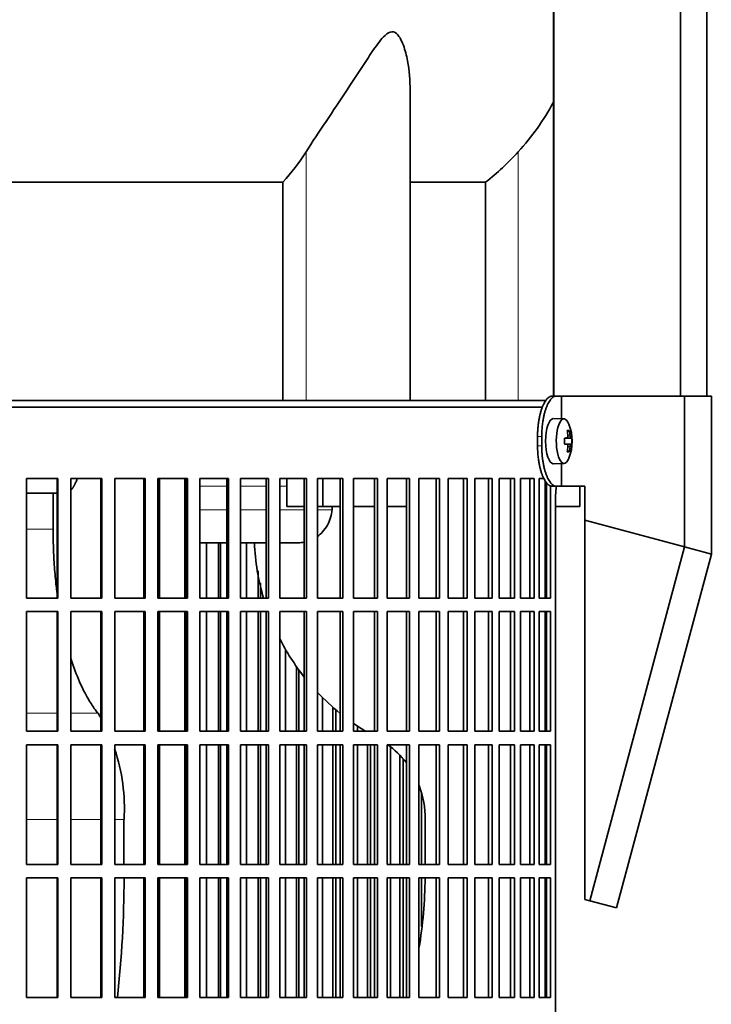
# Model space of a CAD drawing. Header units: millimetres. Extents: x 416 to 1308, y -2710 to 2025.
# Tile 20 of 27: x 1092 to 1245, y -405 to -187. Entities that reach past the tile are written whole.
import ezdxf

# ---------------------------------------------------------------- set-up
doc = ezdxf.new("R2010")
doc.units = ezdxf.units.MM
for name, color, linetype in [('M5X8_UNI7687', 7, 'Continuous'), ('MID_344-7', 7, 'Continuous'), ('VSI344-454_FILTR', 7, 'Continuous'), ('VSI344-454_SUPPO', 7, 'Continuous'), ('VSI344-454_TERMI', 7, 'Continuous'), ('VSI344_DIFFUSORE', 7, 'Continuous')]:
    doc.layers.add(name, color=color, linetype=linetype)

# ---------------------------------------------------------------- blocks, each defined once
blk = doc.blocks.new('SE3')
at = {"layer": 'M5X8_UNI7687', "color": 7, "linetype": 'Continuous', "lineweight": 35}
for p, q in [((1212.68, -275.05), (1210.33, -274.98)), ((1213.84, -277.64), (1213.43, -277.95)), ((1212.8, -279.32), (1213.39, -279.27)), ((1213.39, -280.69), (1212.8, -280.63)), ((1214.2, -279.27), (1212.81, -279.39)), ((1214.4, -279.28), (1212.81, -279.4)), ((1214.4, -280.67), (1212.81, -280.55)), ((1212.81, -280.56), (1214.2, -280.69)), ((1213.84, -282.31), (1213.43, -282.01)), ((1210.33, -284.98), (1212.68, -284.91))]:
    blk.add_line(p, q, dxfattribs=at)
at = {"layer": 'M5X8_UNI7687', "color": 4, "linetype": 'Continuous', "lineweight": 9}
for p, q in [((1213.55, -278.81), (1214.03, -278.77)), ((1212.8, -279.32), (1213.38, -279.27)), ((1213.38, -280.69), (1212.8, -280.63)), ((1214.03, -281.19), (1213.54, -281.14))]:
    blk.add_line(p, q, dxfattribs=at)
at = {"layer": 'M5X8_UNI7687', "color": 7, "linetype": 'Continuous', "lineweight": 35}
for centre, radius, start, end in [((1204.49, -279.98), 10, 337.7946, 22.2054), ((1204.8, -279.98), 9.62, 355.8727, 4.1273)]:
    blk.add_arc(centre, radius, start, end, dxfattribs=at)
for centre, major_axis, ratio, start_param, end_param in [((1212.66, -279.98), (0, -4.93), 0.34202, 2.444185, 6.283185), ((1210.31, -279.98), (0, -5), 0.34202, 3.141593, 6.283185), ((1206.56, -283.04), (7.67, 5.19), 0.199978, 0.212267, 0.361959), ((1204.55, -279.98), (0, 10), 0.906308, 4.833518, 4.948078), ((1204.45, -279.98), (0, 10), 0.965926, 4.833518, 4.948078), ((1204.5, -280.13), (9.97, 0.82), 0.029809, 0.468971, 0.583531), ((1207.61, -279.98), (0, -9.26), 0.562348, 1.49595, 1.645642), ((1204.5, -279.82), (9.97, -0.82), 0.029809, -0.583531, -0.468971), ((1204.55, -279.98), (0, -10), 0.906308, 1.335108, 1.449667), ((1204.45, -279.98), (0, -10), 0.965926, 1.335108, 1.449667), ((1204.5, -280.13), (9.97, 0.82), 0.029809, 0.112154, 0.226713), ((1204.5, -279.82), (9.97, -0.82), 0.029809, -0.226713, -0.112154), ((1206.56, -276.91), (7.67, -5.19), 0.199978, -0.361959, -0.212267), ((1210.31, -279.98), (0, -5), 0.34202, 0, 0.010116), ((1212.66, -279.98), (0, -4.93), 0.34202, 0, 0.697408)]:
    blk.add_ellipse(centre, major_axis=major_axis, ratio=ratio, start_param=start_param, end_param=end_param, dxfattribs=at)
for points in [[(1213.38, -279.27), (1213.39, -279.27), (1213.4, -279.26), (1213.42, -279.26), (1213.44, -279.24), (1213.46, -279.23), (1213.48, -279.21), (1213.49, -279.18), (1213.51, -279.15), (1213.52, -279.12), (1213.53, -279.08), (1213.54, -279.04), (1213.55, -279), (1213.55, -278.96), (1213.55, -278.91), (1213.55, -278.87), (1213.55, -278.82), (1213.55, -278.79), (1213.55, -278.77)], [(1214.03, -278.77), (1214.04, -278.79), (1214.04, -278.82), (1214.05, -278.87), (1214.06, -278.91), (1214.06, -278.96), (1214.07, -279), (1214.08, -279.04), (1214.1, -279.08), (1214.11, -279.12), (1214.12, -279.15), (1214.13, -279.18), (1214.14, -279.21), (1214.16, -279.23), (1214.17, -279.24), (1214.18, -279.26), (1214.19, -279.26), (1214.2, -279.27), (1214.2, -279.27)], [(1213.55, -281.19), (1213.55, -281.17), (1213.55, -281.13), (1213.55, -281.09), (1213.55, -281.04), (1213.55, -281), (1213.55, -280.95), (1213.54, -280.91), (1213.53, -280.87), (1213.52, -280.83), (1213.51, -280.8), (1213.49, -280.77), (1213.48, -280.75), (1213.46, -280.73), (1213.44, -280.71), (1213.42, -280.7), (1213.4, -280.69), (1213.39, -280.69), (1213.38, -280.69)], [(1214.2, -280.69), (1214.2, -280.69), (1214.19, -280.69), (1214.18, -280.7), (1214.17, -280.71), (1214.16, -280.73), (1214.14, -280.75), (1214.13, -280.77), (1214.12, -280.8), (1214.11, -280.83), (1214.1, -280.87), (1214.08, -280.91), (1214.07, -280.95), (1214.06, -281), (1214.06, -281.04), (1214.05, -281.09), (1214.04, -281.13), (1214.04, -281.17), (1214.03, -281.19)]]:
    blk.add_open_spline(points, degree=3, dxfattribs=at)
at = {"layer": 'MID_344-7', "color": 7, "linetype": 'Continuous', "lineweight": 35}
for p, q in [((1210.39, 1232.02), (1210.39, -269.98)), ((1238.53, -269.98), (1238.53, 1232.02)), ((1244.33, -269.98), (1244.33, 1232.02)), ((1210.32, -74.48), (1210.32, -269.98))]:
    blk.add_line(p, q, dxfattribs=at)
at = {"layer": 'VSI344-454_FILTR', "color": 7, "linetype": 'Continuous', "lineweight": 35}
for p, q in [((931.03, -272.48), (1208, -272.48)), ((1093.49, -288.23), (1100.44, -288.23)), ((1093.49, -314.73), (1093.49, -288.23)), ((1100.29, -314.73), (1100.29, -288.23)), ((1100.44, -314.73), (1100.44, -288.23)), ((1103.37, -288.23), (1110.23, -288.23)), ((1103.37, -314.73), (1103.37, -288.23)), ((1110, -314.73), (1110, -288.23)), ((1110.23, -314.73), (1110.23, -288.23)), ((1113.11, -288.23), (1119.83, -288.23)), ((1113.11, -314.73), (1113.11, -288.23)), ((1119.54, -314.73), (1119.54, -288.23)), ((1119.83, -314.73), (1119.83, -288.23)), ((1122.65, -288.23), (1129.22, -288.23)), ((1122.65, -314.73), (1122.65, -288.23)), ((1128.86, -314.73), (1128.86, -288.23)), ((1129.22, -314.73), (1129.22, -288.23)), ((1131.97, -288.23), (1138.34, -288.23)), ((1131.97, -314.73), (1131.97, -288.23)), ((1137.92, -314.73), (1137.92, -288.23)), ((1138.34, -314.73), (1138.34, -288.23)), ((1141, -288.23), (1147.15, -288.23)), ((1141, -314.73), (1141, -288.23)), ((1146.67, -314.73), (1146.67, -288.23)), ((1147.15, -314.73), (1147.15, -288.23)), ((1149.71, -288.23), (1155.61, -288.23)), ((1149.71, -314.73), (1149.71, -288.23)), ((1155.06, -314.73), (1155.06, -288.23)), ((1155.61, -314.73), (1155.61, -288.23)), ((1158.05, -288.23), (1163.67, -288.23)), ((1158.05, -314.73), (1158.05, -288.23)), ((1163.07, -314.73), (1163.07, -288.23)), ((1163.67, -314.73), (1163.67, -288.23)), ((1165.99, -288.23), (1171.3, -288.23)), ((1165.99, -314.73), (1165.99, -288.23)), ((1170.64, -314.73), (1170.64, -288.23)), ((1171.3, -314.73), (1171.3, -288.23)), ((1173.48, -288.23), (1178.45, -288.23)), ((1173.48, -314.73), (1173.48, -288.23)), ((1177.75, -314.73), (1177.75, -288.23)), ((1178.45, -314.73), (1178.45, -288.23)), ((1180.49, -288.23), (1185.1, -288.23)), ((1180.49, -314.73), (1180.49, -288.23)), ((1184.35, -314.73), (1184.35, -288.23)), ((1185.1, -314.73), (1185.1, -288.23)), ((1186.98, -288.23), (1191.21, -288.23)), ((1186.98, -314.73), (1186.98, -288.23)), ((1190.42, -314.73), (1190.42, -288.23)), ((1191.21, -314.73), (1191.21, -288.23)), ((1192.92, -288.23), (1196.76, -288.23)), ((1192.92, -314.73), (1192.92, -288.23)), ((1195.92, -314.73), (1195.92, -288.23)), ((1196.76, -314.73), (1196.76, -288.23)), ((1198.29, -288.23), (1201.7, -288.23)), ((1198.29, -314.73), (1198.29, -288.23)), ((1200.83, -314.73), (1200.83, -288.23)), ((1201.7, -314.73), (1201.7, -288.23)), ((1203.06, -288.23), (1206.03, -288.23)), ((1203.06, -314.73), (1203.06, -288.23)), ((1205.12, -314.73), (1205.12, -288.23)), ((1206.03, -314.73), (1206.03, -288.23)), ((1207.2, -288.23), (1208.25, -288.23)), ((1207.2, -314.73), (1207.2, -288.23)), ((1208.78, -314.73), (1208.78, -289.16)), ((1209.72, -314.73), (1209.72, -289.88)), ((1210.81, -563.48), (1210.81, -292.48)), ((1133.43, -314.73), (1133.43, -302.48)), ((1136.07, -314.73), (1136.07, -302.48)), ((1136.52, -314.73), (1136.52, -302.48)), ((1142.33, -314.73), (1142.33, -302.48)), ((1144.88, -314.73), (1144.88, -308.71)), ((1145.4, -314.73), (1145.4, -311.46)), ((1093.49, -314.73), (1100.44, -314.73)), ((1103.37, -314.73), (1110.23, -314.73)), ((1113.11, -314.73), (1119.83, -314.73)), ((1122.65, -314.73), (1129.22, -314.73)), ((1131.97, -314.73), (1138.34, -314.73)), ((1141, -314.73), (1147.15, -314.73)), ((1149.71, -314.73), (1155.61, -314.73)), ((1158.05, -314.73), (1163.67, -314.73)), ((1165.99, -314.73), (1171.3, -314.73)), ((1173.48, -314.73), (1178.45, -314.73)), ((1180.49, -314.73), (1185.1, -314.73)), ((1186.98, -314.73), (1191.21, -314.73)), ((1192.92, -314.73), (1196.76, -314.73)), ((1198.29, -314.73), (1201.7, -314.73)), ((1203.06, -314.73), (1206.03, -314.73)), ((1207.2, -314.73), (1209.72, -314.73)), ((1093.49, -317.73), (1100.44, -317.73)), ((1093.49, -344.23), (1093.49, -317.73)), ((1100.29, -344.23), (1100.29, -317.73)), ((1100.44, -344.23), (1100.44, -317.73)), ((1103.37, -317.73), (1110.23, -317.73)), ((1103.37, -344.23), (1103.37, -317.73)), ((1110, -344.23), (1110, -317.73)), ((1110.23, -344.23), (1110.23, -317.73)), ((1113.11, -317.73), (1119.83, -317.73)), ((1113.11, -344.23), (1113.11, -317.73)), ((1119.54, -344.23), (1119.54, -317.73)), ((1119.83, -344.23), (1119.83, -317.73)), ((1122.65, -317.73), (1129.22, -317.73)), ((1122.65, -344.23), (1122.65, -317.73)), ((1128.86, -344.23), (1128.86, -317.73)), ((1129.22, -344.23), (1129.22, -317.73)), ((1131.97, -317.73), (1138.34, -317.73)), ((1131.97, -344.23), (1131.97, -317.73)), ((1133.43, -344.23), (1133.43, -317.73)), ((1136.07, -344.23), (1136.07, -317.73)), ((1136.52, -344.23), (1136.52, -317.73)), ((1137.92, -344.23), (1137.92, -317.73)), ((1138.34, -344.23), (1138.34, -317.73)), ((1141, -317.73), (1147.15, -317.73)), ((1141, -344.23), (1141, -317.73)), ((1142.33, -344.23), (1142.33, -317.73)), ((1144.88, -344.23), (1144.88, -317.73)), ((1145.4, -344.23), (1145.4, -317.73)), ((1146.67, -344.23), (1146.67, -317.73)), ((1147.15, -344.23), (1147.15, -317.73)), ((1149.71, -317.73), (1155.61, -317.73)), ((1149.71, -344.23), (1149.71, -317.73)), ((1155.06, -344.23), (1155.06, -317.73)), ((1155.61, -344.23), (1155.61, -317.73)), ((1158.05, -317.73), (1163.67, -317.73)), ((1158.05, -344.23), (1158.05, -317.73)), ((1163.07, -344.23), (1163.07, -317.73)), ((1163.67, -344.23), (1163.67, -317.73)), ((1165.99, -317.73), (1171.3, -317.73)), ((1165.99, -344.23), (1165.99, -317.73)), ((1170.64, -344.23), (1170.64, -317.73)), ((1171.3, -344.23), (1171.3, -317.73)), ((1173.48, -317.73), (1178.45, -317.73)), ((1173.48, -344.23), (1173.48, -317.73)), ((1177.75, -344.23), (1177.75, -317.73)), ((1178.45, -344.23), (1178.45, -317.73)), ((1180.49, -317.73), (1185.1, -317.73)), ((1180.49, -344.23), (1180.49, -317.73)), ((1184.35, -344.23), (1184.35, -317.73)), ((1185.1, -344.23), (1185.1, -317.73)), ((1186.98, -317.73), (1191.21, -317.73)), ((1186.98, -344.23), (1186.98, -317.73)), ((1190.42, -344.23), (1190.42, -317.73)), ((1191.21, -344.23), (1191.21, -317.73)), ((1192.92, -317.73), (1196.76, -317.73)), ((1192.92, -344.23), (1192.92, -317.73)), ((1195.92, -344.23), (1195.92, -317.73)), ((1196.76, -344.23), (1196.76, -317.73)), ((1198.29, -317.73), (1201.7, -317.73)), ((1198.29, -344.23), (1198.29, -317.73)), ((1200.83, -344.23), (1200.83, -317.73)), ((1201.7, -344.23), (1201.7, -317.73)), ((1203.06, -317.73), (1206.03, -317.73)), ((1203.06, -344.23), (1203.06, -317.73)), ((1205.12, -344.23), (1205.12, -317.73)), ((1206.03, -344.23), (1206.03, -317.73)), ((1207.2, -317.73), (1209.72, -317.73)), ((1207.2, -344.23), (1207.2, -317.73)), ((1208.78, -344.23), (1208.78, -317.73)), ((1209.72, -344.23), (1209.72, -317.73)), ((1150.91, -344.23), (1150.91, -326.03)), ((1153.36, -344.23), (1153.36, -329.93)), ((1153.93, -344.23), (1153.93, -330.74)), ((1159.12, -344.23), (1159.12, -336.85)), ((1161.45, -344.23), (1161.45, -339.02)), ((1162.07, -344.23), (1162.07, -339.57)), ((1093.49, -344.23), (1100.44, -344.23)), ((1103.37, -344.23), (1110.23, -344.23)), ((1113.11, -344.23), (1119.83, -344.23)), ((1122.65, -344.23), (1129.22, -344.23)), ((1131.97, -344.23), (1138.34, -344.23)), ((1141, -344.23), (1147.15, -344.23)), ((1149.71, -344.23), (1155.61, -344.23)), ((1158.05, -344.23), (1163.67, -344.23)), ((1165.99, -344.23), (1171.3, -344.23)), ((1166.91, -344.23), (1166.91, -343.21)), ((1173.48, -344.23), (1178.45, -344.23)), ((1180.49, -344.23), (1185.1, -344.23)), ((1186.98, -344.23), (1191.21, -344.23)), ((1192.92, -344.23), (1196.76, -344.23)), ((1198.29, -344.23), (1201.7, -344.23)), ((1203.06, -344.23), (1206.03, -344.23)), ((1207.2, -344.23), (1209.72, -344.23)), ((1093.49, -347.23), (1100.44, -347.23)), ((1093.49, -373.73), (1093.49, -347.23)), ((1100.29, -373.73), (1100.29, -347.23)), ((1100.44, -373.73), (1100.44, -347.23)), ((1103.37, -347.23), (1110.23, -347.23)), ((1103.37, -373.73), (1103.37, -347.23)), ((1110, -373.73), (1110, -347.23)), ((1110.23, -373.73), (1110.23, -347.23)), ((1113.11, -347.23), (1119.83, -347.23)), ((1113.11, -373.73), (1113.11, -347.23)), ((1119.54, -373.73), (1119.54, -347.23)), ((1119.83, -373.73), (1119.83, -347.23)), ((1122.65, -347.23), (1129.22, -347.23)), ((1122.65, -373.73), (1122.65, -347.23)), ((1128.86, -373.73), (1128.86, -347.23)), ((1129.22, -373.73), (1129.22, -347.23)), ((1131.97, -347.23), (1138.34, -347.23)), ((1131.97, -373.73), (1131.97, -347.23)), ((1133.43, -373.73), (1133.43, -347.23)), ((1136.07, -373.73), (1136.07, -347.23)), ((1136.52, -373.73), (1136.52, -347.23)), ((1137.92, -373.73), (1137.92, -347.23)), ((1138.34, -373.73), (1138.34, -347.23)), ((1141, -347.23), (1147.15, -347.23)), ((1141, -373.73), (1141, -347.23)), ((1142.33, -373.73), (1142.33, -347.23)), ((1144.88, -373.73), (1144.88, -347.23)), ((1145.4, -373.73), (1145.4, -347.23)), ((1146.67, -373.73), (1146.67, -347.23)), ((1147.15, -373.73), (1147.15, -347.23)), ((1149.71, -347.23), (1155.61, -347.23)), ((1149.71, -373.73), (1149.71, -347.23)), ((1150.91, -373.73), (1150.91, -347.23)), ((1153.36, -373.73), (1153.36, -347.23)), ((1153.93, -373.73), (1153.93, -347.23)), ((1155.06, -373.73), (1155.06, -347.23)), ((1155.61, -373.73), (1155.61, -347.23)), ((1158.05, -347.23), (1163.67, -347.23)), ((1158.05, -373.73), (1158.05, -347.23)), ((1159.12, -373.73), (1159.12, -347.23)), ((1161.45, -373.73), (1161.45, -347.23)), ((1162.07, -373.73), (1162.07, -347.23)), ((1163.07, -373.73), (1163.07, -347.23)), ((1163.67, -373.73), (1163.67, -347.23)), ((1165.99, -347.23), (1171.3, -347.23)), ((1165.99, -373.73), (1165.99, -347.23)), ((1166.91, -373.73), (1166.91, -347.23)), ((1169.11, -373.73), (1169.11, -347.23)), ((1169.79, -373.73), (1169.79, -347.23)), ((1170.64, -373.73), (1170.64, -347.23)), ((1171.3, -373.73), (1171.3, -347.23)), ((1173.48, -347.23), (1178.45, -347.23)), ((1173.48, -373.73), (1173.48, -347.23)), ((1174.25, -373.73), (1174.25, -347.69)), ((1177.75, -373.73), (1177.75, -347.23)), ((1178.45, -373.73), (1178.45, -347.23)), ((1180.49, -347.23), (1185.1, -347.23)), ((1180.49, -373.73), (1180.49, -347.23)), ((1184.35, -373.73), (1184.35, -347.23)), ((1185.1, -373.73), (1185.1, -347.23)), ((1186.98, -347.23), (1191.21, -347.23)), ((1186.98, -373.73), (1186.98, -347.23)), ((1190.42, -373.73), (1190.42, -347.23)), ((1191.21, -373.73), (1191.21, -347.23)), ((1192.92, -347.23), (1196.76, -347.23)), ((1192.92, -373.73), (1192.92, -347.23)), ((1195.92, -373.73), (1195.92, -347.23)), ((1196.76, -373.73), (1196.76, -347.23)), ((1198.29, -347.23), (1201.7, -347.23)), ((1198.29, -373.73), (1198.29, -347.23)), ((1200.83, -373.73), (1200.83, -347.23)), ((1201.7, -373.73), (1201.7, -347.23)), ((1203.06, -347.23), (1206.03, -347.23)), ((1203.06, -373.73), (1203.06, -347.23)), ((1205.12, -373.73), (1205.12, -347.23)), ((1206.03, -373.73), (1206.03, -347.23)), ((1207.2, -347.23), (1209.72, -347.23)), ((1207.2, -373.73), (1207.2, -347.23)), ((1208.78, -373.73), (1208.78, -347.23)), ((1209.72, -373.73), (1209.72, -347.23)), ((1176.32, -373.73), (1176.32, -349.58)), ((1177.05, -373.73), (1177.05, -350.38)), ((1181.11, -373.73), (1181.11, -358.13)), ((1093.49, -373.73), (1100.44, -373.73)), ((1103.37, -373.73), (1110.23, -373.73)), ((1113.11, -373.73), (1119.83, -373.73)), ((1122.65, -373.73), (1129.22, -373.73)), ((1131.97, -373.73), (1138.34, -373.73)), ((1141, -373.73), (1147.15, -373.73)), ((1149.71, -373.73), (1155.61, -373.73)), ((1158.05, -373.73), (1163.67, -373.73)), ((1165.99, -373.73), (1171.3, -373.73)), ((1173.48, -373.73), (1178.45, -373.73)), ((1180.49, -373.73), (1185.1, -373.73)), ((1186.98, -373.73), (1191.21, -373.73)), ((1192.92, -373.73), (1196.76, -373.73)), ((1198.29, -373.73), (1201.7, -373.73)), ((1203.06, -373.73), (1206.03, -373.73)), ((1207.2, -373.73), (1209.72, -373.73)), ((1093.49, -376.73), (1100.44, -376.73)), ((1093.49, -403.23), (1093.49, -376.73)), ((1100.29, -403.23), (1100.29, -376.73)), ((1100.44, -403.23), (1100.44, -376.73)), ((1103.37, -376.73), (1110.23, -376.73)), ((1103.37, -403.23), (1103.37, -376.73)), ((1110, -403.23), (1110, -376.73)), ((1110.23, -403.23), (1110.23, -376.73)), ((1113.11, -376.73), (1119.83, -376.73)), ((1113.11, -403.23), (1113.11, -376.73)), ((1119.54, -403.23), (1119.54, -376.73)), ((1119.83, -403.23), (1119.83, -376.73)), ((1122.65, -376.73), (1129.22, -376.73)), ((1122.65, -403.23), (1122.65, -376.73)), ((1128.86, -403.23), (1128.86, -376.73)), ((1129.22, -403.23), (1129.22, -376.73)), ((1131.97, -376.73), (1138.34, -376.73)), ((1131.97, -403.23), (1131.97, -376.73)), ((1133.43, -403.23), (1133.43, -376.73)), ((1136.07, -403.23), (1136.07, -376.73)), ((1136.52, -403.23), (1136.52, -376.73)), ((1137.92, -403.23), (1137.92, -376.73)), ((1138.34, -403.23), (1138.34, -376.73)), ((1141, -376.73), (1147.15, -376.73)), ((1141, -403.23), (1141, -376.73)), ((1142.33, -403.23), (1142.33, -376.73)), ((1144.88, -403.23), (1144.88, -376.73)), ((1145.4, -403.23), (1145.4, -376.73)), ((1146.67, -403.23), (1146.67, -376.73)), ((1147.15, -403.23), (1147.15, -376.73)), ((1149.71, -376.73), (1155.61, -376.73)), ((1149.71, -403.23), (1149.71, -376.73)), ((1150.91, -403.23), (1150.91, -376.73)), ((1153.36, -403.23), (1153.36, -376.73)), ((1153.93, -403.23), (1153.93, -376.73)), ((1155.06, -403.23), (1155.06, -376.73)), ((1155.61, -403.23), (1155.61, -376.73)), ((1158.05, -376.73), (1163.67, -376.73)), ((1158.05, -403.23), (1158.05, -376.73)), ((1159.12, -403.23), (1159.12, -376.73)), ((1161.45, -403.23), (1161.45, -376.73)), ((1162.07, -403.23), (1162.07, -376.73)), ((1163.07, -403.23), (1163.07, -376.73)), ((1163.67, -403.23), (1163.67, -376.73)), ((1165.99, -376.73), (1171.3, -376.73)), ((1165.99, -403.23), (1165.99, -376.73)), ((1166.91, -403.23), (1166.91, -376.73)), ((1169.11, -403.23), (1169.11, -376.73)), ((1169.79, -403.23), (1169.79, -376.73)), ((1170.64, -403.23), (1170.64, -376.73)), ((1171.3, -403.23), (1171.3, -376.73)), ((1173.48, -376.73), (1178.45, -376.73)), ((1173.48, -403.23), (1173.48, -376.73)), ((1174.25, -403.23), (1174.25, -376.73)), ((1176.32, -403.23), (1176.32, -376.73)), ((1177.05, -403.23), (1177.05, -376.73)), ((1177.75, -403.23), (1177.75, -376.73)), ((1178.45, -403.23), (1178.45, -376.73)), ((1180.49, -376.73), (1185.1, -376.73)), ((1180.49, -403.23), (1180.49, -376.73)), ((1181.11, -387.5), (1181.11, -376.73)), ((1184.35, -403.23), (1184.35, -376.73)), ((1185.1, -403.23), (1185.1, -376.73)), ((1186.98, -376.73), (1191.21, -376.73)), ((1186.98, -403.23), (1186.98, -376.73)), ((1190.42, -403.23), (1190.42, -376.73)), ((1191.21, -403.23), (1191.21, -376.73)), ((1192.92, -376.73), (1196.76, -376.73)), ((1192.92, -403.23), (1192.92, -376.73)), ((1195.92, -403.23), (1195.92, -376.73)), ((1196.76, -403.23), (1196.76, -376.73)), ((1198.29, -376.73), (1201.7, -376.73)), ((1198.29, -403.23), (1198.29, -376.73)), ((1200.83, -403.23), (1200.83, -376.73)), ((1201.7, -403.23), (1201.7, -376.73)), ((1203.06, -376.73), (1206.03, -376.73)), ((1203.06, -403.23), (1203.06, -376.73)), ((1205.12, -403.23), (1205.12, -376.73)), ((1206.03, -403.23), (1206.03, -376.73)), ((1207.2, -376.73), (1209.72, -376.73)), ((1207.2, -403.23), (1207.2, -376.73)), ((1208.78, -403.23), (1208.78, -376.73)), ((1209.72, -403.23), (1209.72, -376.73)), ((1093.49, -403.23), (1100.44, -403.23)), ((1103.37, -403.23), (1110.23, -403.23)), ((1113.11, -403.23), (1119.83, -403.23)), ((1122.65, -403.23), (1129.22, -403.23)), ((1131.97, -403.23), (1138.34, -403.23)), ((1141, -403.23), (1147.15, -403.23)), ((1149.71, -403.23), (1155.61, -403.23)), ((1158.05, -403.23), (1163.67, -403.23)), ((1165.99, -403.23), (1171.3, -403.23)), ((1173.48, -403.23), (1178.45, -403.23)), ((1180.49, -403.23), (1185.1, -403.23)), ((1186.98, -403.23), (1191.21, -403.23)), ((1192.92, -403.23), (1196.76, -403.23)), ((1198.29, -403.23), (1201.7, -403.23)), ((1203.06, -403.23), (1206.03, -403.23)), ((1207.2, -403.23), (1209.72, -403.23))]:
    blk.add_line(p, q, dxfattribs=at)
blk.add_open_spline([(1210.81, -292.48), (1210.81, -292.4), (1210.81, -292.26), (1210.81, -292.04), (1210.82, -291.82), (1210.83, -291.61), (1210.85, -291.4), (1210.86, -291.19), (1210.88, -290.98), (1210.9, -290.77), (1210.95, -290.41), (1210.99, -290.14), (1211.03, -289.93)], degree=3, knots=[0, 0, 0, 0, 0.027983, 0.0557899, 0.0834734, 0.1110867, 0.1386835, 0.1663177, 0.1940428, 0.2219119, 0.2499772, 0.3401037, 0.3401037, 0.3401037, 0.3401037], dxfattribs=at)
at = {"layer": 'VSI344-454_SUPPO', "color": 7, "linetype": 'Continuous', "lineweight": 35}
for p, q in [((932.03, -270.98), (1208.8, -270.98)), ((1123, -314.73), (1123, -288.23)), ((1128.6, -314.73), (1128.6, -288.23)), ((1151.23, -294.48), (1151.23, -288.23)), ((1159.18, -294.48), (1159.18, -288.23)), ((1208.53, -314.73), (1208.53, -288.79)), ((1216.17, -294.48), (1216.17, -289.98)), ((1100.29, -291.48), (1093.49, -291.48)), ((1099.42, -299.48), (1099.42, -291.48)), ((1151.23, -294.48), (1155.06, -294.48)), ((1158.05, -294.48), (1159.18, -294.48)), ((1159.18, -294.48), (1163.07, -294.48)), ((1161.31, -294.48), (1161.25, -295.17)), ((1165.99, -294.48), (1170.64, -294.48)), ((1173.48, -294.48), (1177.75, -294.48)), ((1208.53, -294.48), (1208.78, -294.48)), ((1210.81, -294.48), (1216.17, -294.48)), ((1128.6, -302.48), (1128.86, -302.48)), ((1131.97, -302.48), (1137.92, -302.48)), ((1141, -302.48), (1146.67, -302.48)), ((1149.71, -302.48), (1153.89, -302.48)), ((1123, -344.23), (1123, -317.73)), ((1128.6, -344.23), (1128.6, -317.73)), ((1208.53, -344.23), (1208.53, -317.73)), ((1123, -373.73), (1123, -347.23)), ((1128.6, -373.73), (1128.6, -347.23)), ((1208.53, -373.73), (1208.53, -347.23)), ((1115.14, -373.73), (1115.14, -363.83)), ((1181.89, -373.73), (1181.89, -363.83)), ((1123, -403.23), (1123, -376.73)), ((1128.6, -403.23), (1128.6, -376.73)), ((1208.53, -403.23), (1208.53, -376.73))]:
    blk.add_line(p, q, dxfattribs=at)
at = {"layer": 'VSI344-454_SUPPO', "color": 4, "linetype": 'Continuous', "lineweight": 9}
for p, q in [((1128.86, -289.95), (1128.6, -289.95)), ((1137.92, -289.95), (1131.97, -289.95)), ((1146.67, -289.95), (1141, -289.95)), ((1151.23, -289.95), (1149.71, -289.95)), ((1128.6, -295.17), (1128.86, -295.17)), ((1131.97, -295.17), (1137.92, -295.17)), ((1141, -295.17), (1146.67, -295.17)), ((1149.71, -295.17), (1155.06, -295.17)), ((1158.05, -295.17), (1161.25, -295.17)), ((1093.49, -299.48), (1099.42, -299.48)), ((1093.49, -340.26), (1100.29, -340.26)), ((1103.37, -340.26), (1109.39, -340.26)), ((1093.49, -363.83), (1100.29, -363.83)), ((1103.37, -363.83), (1110, -363.83)), ((1113.11, -363.83), (1115.14, -363.83))]:
    blk.add_line(p, q, dxfattribs=at)
at = {"layer": 'VSI344-454_SUPPO', "color": 7, "linetype": 'Continuous', "lineweight": 35}
for centre, radius, start, end in [((1195.43, -300.33), 51.42, 182.4022, 196.313), ((1195.43, -300.33), 51.42, 206.9098, 218.3384), ((1195.43, -300.33), 51.42, 223.3713, 231.0148), ((1074.46, -361.28), 40.77, 29.5855, 31.0329), ((1195.43, -300.33), 51.42, 235.1243, 238.7393), ((1074.46, -361.28), 40.77, 356.415, 18.7628), ((1161.73, -363.49), 20.16, 37.3723, 54.125), ((1161.73, -363.49), 20.16, 359.0367, 20.9718), ((883.69, -377.06), 231.46, 353.5074, 0.0812), ((1082.11, -375.9), 99.78, 350.5352, 359.5249)]:
    blk.add_arc(centre, radius, start, end, dxfattribs=at)
for points, knots in [([(1103.37, -290.85), (1103.38, -290.85), (1103.41, -290.81), (1103.48, -290.74), (1103.57, -290.63), (1103.65, -290.52), (1103.74, -290.41), (1103.82, -290.29), (1103.9, -290.17), (1103.98, -290.04), (1104.05, -289.91), (1104.13, -289.78), (1104.2, -289.64), (1104.27, -289.5), (1104.37, -289.28), (1104.5, -288.96), (1104.64, -288.61), (1104.71, -288.38), (1104.74, -288.31)], [0.278994, 0.278994, 0.278994, 0.278994, 0.281711, 0.30324, 0.3244693, 0.3453991, 0.3660293, 0.3863599, 0.4063909, 0.4261223, 0.4455542, 0.4646864, 0.4835192, 0.5020524, 0.5202861, 0.5697227, 0.6188322, 0.6436574, 0.6436574, 0.6436574, 0.6436574]), ([(1158.06, -301.08), (1158.46, -300.78), (1159.29, -300.03), (1160.28, -298.62), (1161, -296.94), (1161.17, -295.76), (1161.25, -295.17)], [0.6618207, 0.6618207, 0.6618207, 0.6618207, 0.7370741, 0.8280903, 0.9157328, 1, 1, 1, 1]), ([(1100.28, -313.48), (1100.22, -313.02), (1100, -311.17), (1099.7, -307.9), (1099.46, -303.68), (1099.43, -300.87), (1099.42, -299.48)], [0.7211557, 0.7211557, 0.7211557, 0.7211557, 0.7499879, 0.8349442, 0.9182801, 1, 1, 1, 1]), ([(1109.39, -340.26), (1109.17, -339.99), (1108.71, -339.41), (1108, -338.38), (1107.16, -337.04), (1106.24, -335.36), (1104.92, -332.55), (1103.99, -330.05), (1103.39, -328.19), (1103.37, -328.11)], [0, 0, 0, 0, 0.0369621, 0.0786432, 0.1250422, 0.1876, 0.2501534, 0.3862477, 0.3924382, 0.3924382, 0.3924382, 0.3924382])]:
    blk.add_open_spline(points, degree=3, knots=knots, dxfattribs=at)
blk.add_open_spline([(1153.77, -302.47), (1154.21, -302.48), (1154.65, -302.45), (1155.08, -302.37)], degree=3, dxfattribs=at)
at = {"layer": 'VSI344-454_TERMI', "color": 7, "linetype": 'Continuous', "lineweight": 35}
for p, q in [((1210.04, -269.98), (1210.96, -269.98)), ((1210.96, -269.98), (1212.14, -269.98)), ((1212.14, -269.98), (1239.41, -269.98)), ((1212.14, -275.03), (1212.14, -269.98)), ((1239.41, -269.98), (1245.34, -269.98)), ((1239.41, -303.39), (1239.41, -269.98)), ((1245.34, -304.98), (1245.34, -269.98)), ((1206.81, -278.98), (1206.81, -280.98)), ((1207.73, -278.98), (1207.73, -280.98)), ((1212.14, -289.98), (1212.14, -284.92)), ((1210.96, -289.98), (1210.04, -289.98)), ((1210.96, -289.98), (1212.14, -289.98)), ((1212.14, -289.98), (1217.32, -289.98)), ((1217.32, -297.47), (1217.32, -289.98)), ((1217.32, -297.47), (1239.41, -303.39)), ((1217.32, -381.51), (1217.32, -297.47)), ((1239.41, -303.39), (1218.4, -381.8)), ((1245.34, -304.98), (1224.33, -383.39)), ((1239.41, -303.39), (1245.34, -304.98)), ((1218.4, -381.8), (1217.32, -381.51)), ((1224.33, -383.39), (1218.4, -381.8))]:
    blk.add_line(p, q, dxfattribs=at)
at = {"layer": 'VSI344-454_TERMI', "color": 4, "linetype": 'Continuous', "lineweight": 9}
for p, q in [((1206.81, -278.98), (1207.73, -278.98)), ((1207.73, -280.98), (1206.81, -280.98))]:
    blk.add_line(p, q, dxfattribs=at)
at = {"layer": 'VSI344-454_TERMI', "color": 7, "linetype": 'Continuous', "lineweight": 35}
for points, knots in [([(1206.81, -278.98), (1206.81, -278.88), (1206.81, -278.68), (1206.82, -278.38), (1206.83, -278.09), (1206.84, -277.8), (1206.86, -277.51), (1206.88, -277.22), (1206.9, -276.93), (1206.93, -276.64), (1206.96, -276.36), (1207, -276.08), (1207.04, -275.8), (1207.11, -275.34), (1207.22, -274.72), (1207.39, -273.96), (1207.59, -273.25), (1207.81, -272.59), (1208.06, -271.99), (1208.32, -271.47), (1208.59, -271.01), (1208.84, -270.68), (1209.07, -270.44), (1209.26, -270.27), (1209.46, -270.14), (1209.65, -270.05), (1209.85, -269.99), (1209.98, -269.98), (1210.04, -269.98)], [0, 0, 0, 0, 0.021051, 0.042002, 0.062876, 0.083693, 0.104478, 0.125254, 0.146042, 0.166866, 0.187748, 0.208712, 0.229779, 0.250971, 0.313214, 0.375619, 0.438632, 0.501394, 0.564154, 0.627126, 0.689277, 0.751393, 0.793158, 0.834556, 0.875762, 0.916954, 0.958308, 1, 1, 1, 1]), ([(1210.96, -269.98), (1210.93, -269.98), (1210.87, -269.98), (1210.77, -269.99), (1210.67, -270.02), (1210.57, -270.05), (1210.48, -270.09), (1210.38, -270.14), (1210.28, -270.21), (1210.18, -270.28), (1210.09, -270.36), (1209.99, -270.45), (1209.89, -270.54), (1209.73, -270.72), (1209.51, -271.01), (1209.24, -271.47), (1208.98, -271.99), (1208.74, -272.59), (1208.51, -273.25), (1208.31, -273.96), (1208.14, -274.72), (1208.01, -275.43), (1207.92, -276.07), (1207.85, -276.64), (1207.8, -277.22), (1207.76, -277.8), (1207.74, -278.38), (1207.74, -278.78), (1207.73, -278.98)], [0, 0, 0, 0, 0.020905, 0.041705, 0.062421, 0.083075, 0.103688, 0.124284, 0.144884, 0.165511, 0.186186, 0.206932, 0.227771, 0.248723, 0.310801, 0.372931, 0.435895, 0.498659, 0.561404, 0.62443, 0.686816, 0.749074, 0.79132, 0.833156, 0.874759, 0.916313, 0.958, 1, 1, 1, 1]), ([(1210.04, -289.98), (1210.01, -289.98), (1209.94, -289.97), (1209.85, -289.96), (1209.75, -289.94), (1209.65, -289.9), (1209.55, -289.86), (1209.46, -289.81), (1209.36, -289.75), (1209.26, -289.68), (1209.16, -289.6), (1209.07, -289.51), (1208.97, -289.41), (1208.81, -289.23), (1208.59, -288.94), (1208.32, -288.49), (1208.06, -287.96), (1207.81, -287.37), (1207.59, -286.71), (1207.39, -286), (1207.22, -285.24), (1207.09, -284.53), (1207, -283.88), (1206.93, -283.31), (1206.88, -282.74), (1206.84, -282.16), (1206.82, -281.57), (1206.81, -281.18), (1206.81, -280.98)], [0, 0, 0, 0, 0.0209, 0.041695, 0.062405, 0.083053, 0.103661, 0.12425, 0.144843, 0.165462, 0.18613, 0.206867, 0.227697, 0.24864, 0.310747, 0.372907, 0.43587, 0.498639, 0.561388, 0.624414, 0.686801, 0.749062, 0.791311, 0.833148, 0.874754, 0.91631, 0.957998, 1, 1, 1, 1]), ([(1207.73, -280.98), (1207.74, -281.08), (1207.74, -281.27), (1207.74, -281.57), (1207.75, -281.86), (1207.76, -282.16), (1207.78, -282.45), (1207.8, -282.74), (1207.83, -283.02), (1207.85, -283.31), (1207.88, -283.59), (1207.92, -283.88), (1207.96, -284.16), (1208.03, -284.61), (1208.14, -285.24), (1208.31, -286), (1208.51, -286.71), (1208.74, -287.37), (1208.98, -287.96), (1209.24, -288.49), (1209.51, -288.94), (1209.76, -289.27), (1209.99, -289.51), (1210.18, -289.68), (1210.38, -289.81), (1210.57, -289.91), (1210.77, -289.97), (1210.9, -289.97), (1210.96, -289.98)], [0, 0, 0, 0, 0.021051, 0.042001, 0.062873, 0.08369, 0.104474, 0.125249, 0.146036, 0.166859, 0.18774, 0.208703, 0.229768, 0.250959, 0.313199, 0.375603, 0.438616, 0.501374, 0.564129, 0.627102, 0.689223, 0.75131, 0.793093, 0.834507, 0.875728, 0.916932, 0.958298, 1, 1, 1, 1])]:
    blk.add_open_spline(points, degree=3, knots=knots, dxfattribs=at)
at = {"layer": 'VSI344_DIFFUSORE', "color": 7, "linetype": 'Continuous', "lineweight": 35}
for p, q in [((1178.54, -270.98), (1178.54, -201.47)), ((1088.03, -222.6), (1150.36, -222.6)), ((1150.36, -222.6), (1150.36, -270.98)), ((1178.54, -222.6), (1195.28, -222.6)), ((1195.28, -222.6), (1195.28, -270.98))]:
    blk.add_line(p, q, dxfattribs=at)
at = {"layer": 'VSI344_DIFFUSORE', "color": 4, "linetype": 'Continuous', "lineweight": 9}
for p, q in [((1155.49, -270.98), (1155.49, -215.87)), ((1202.53, -270.98), (1202.53, -215.87))]:
    blk.add_line(p, q, dxfattribs=at)
at = {"layer": 'VSI344_DIFFUSORE', "color": 7, "linetype": 'Continuous', "lineweight": 35}
for centre, radius, start, end in [((1161.45, -178.31), 55.66, 317.5527, 331.4608), ((1115.46, -190.68), 47.3, 317.5584, 327.8201), ((1162.67, -180.19), 53.5, 307.5516, 318.1618)]:
    blk.add_arc(centre, radius, start, end, dxfattribs=at)
blk.add_open_spline([(1178.54, -201.47), (1178.54, -199.27), (1178.31, -197.05), (1177.55, -193.68), (1177.21, -192.5), (1176.48, -190.9), (1176.2, -190.39), (1175.49, -189.55), (1175.03, -189.24), (1174, -189.29), (1173.48, -189.64), (1172.54, -190.51), (1172.11, -191.02), (1170.86, -192.64), (1170.08, -193.8), (1167.76, -197.31), (1166.2, -199.73), (1163.06, -204.5), (1161.49, -206.84), (1158.39, -211.45), (1156.85, -213.72), (1155.49, -215.87)], degree=3, knots=[0.2596572, 0.2596572, 0.2596572, 0.2596572, 0.375, 0.375, 0.4375, 0.4375, 0.46875, 0.46875, 0.5, 0.5, 0.53125, 0.53125, 0.5625, 0.5625, 0.625, 0.625, 0.75, 0.75, 0.875, 0.875, 1, 1, 1, 1], dxfattribs=at)

msp = doc.modelspace()

# ---------------------------------------------------------------- block references
msp.add_blockref('SE3', (0, 0))

doc.saveas('drawing.dxf')
